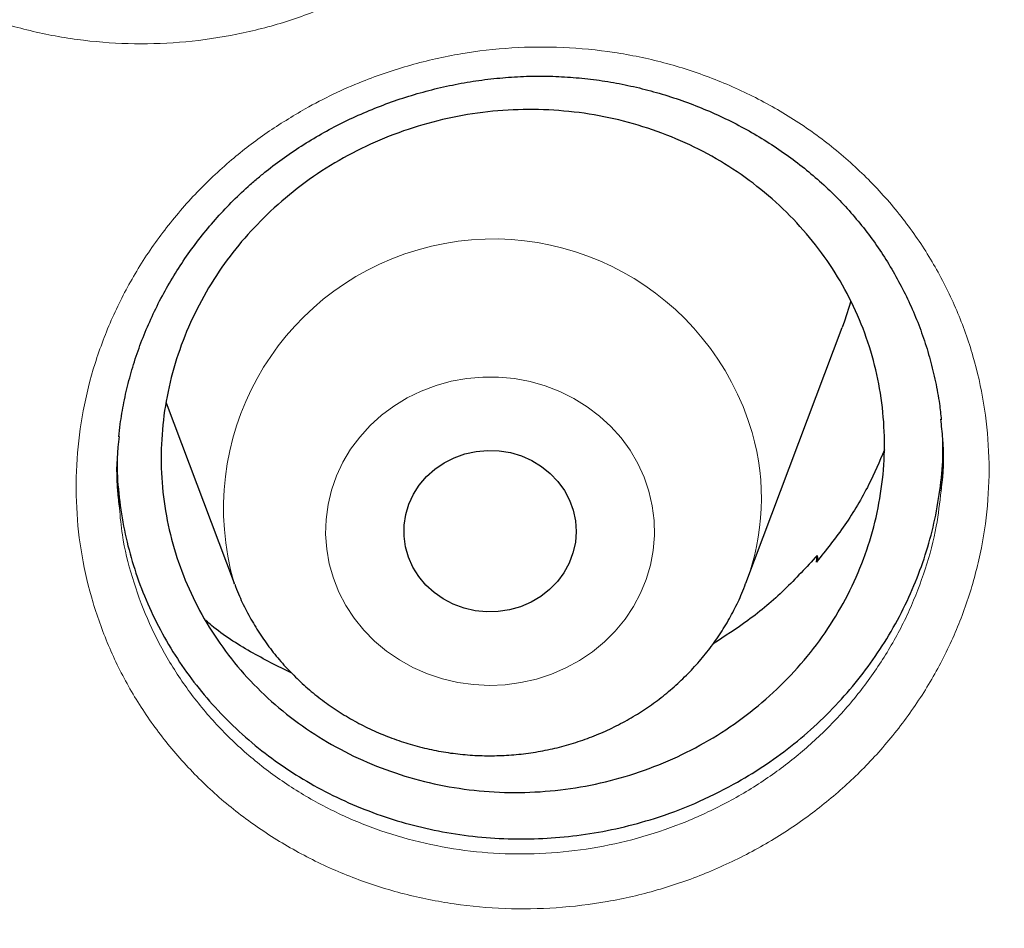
# Model space of a CAD drawing. Header units: millimetres. Extents: x 8 to 976, y 12 to 967.
# Tile 143 of 256: x 376.7 to 381.27, y 814.44 to 818.66. Entities that reach past the tile are written whole.
import ezdxf

# ---------------------------------------------------------------- set-up
doc = ezdxf.new("R2010")
doc.units = ezdxf.units.MM

msp = doc.modelspace()

# ---------------------------------------------------------------- linework, layer by layer
at = {"color": 7, "linetype": 'Continuous', "lineweight": 30}
for p, q in [((380.0682, 816.041), (380.5153, 817.2292)), ((377.377, 816.8786), (377.6921, 816.041)), ((380.3953, 816.138), (380.3987, 816.1695)), ((380.3987, 816.1695), (380.4028, 816.1473)), ((377.694, 816.036), (377.6921, 816.041))]:
    msp.add_line(p, q, dxfattribs=at)
at = {"color": 7, "linetype": 'Continuous', "lineweight": 30, "flags": 128}
for points in [[(380.5555, 817.3513), (380.5258, 817.2581), (380.5153, 817.2292)], [(379.2665, 816.3796), (379.2769, 816.3304), (379.2801, 816.2804), (379.2763, 816.2304), (379.2653, 816.1813), (379.2475, 816.1341), (379.2232, 816.0895), (379.1927, 816.0483), (379.1566, 816.0113), (379.1156, 815.9791), (379.0704, 815.9524), (379.0218, 815.9316), (378.9707, 815.917), (378.918, 815.9089), (378.8645, 815.9075), (378.8114, 815.9128), (378.7595, 815.9247), (378.7097, 815.943), (378.663, 815.9673), (378.6202, 815.9973), (378.582, 816.0323), (378.5491, 816.0718), (378.5221, 816.1151), (378.5015, 816.1614), (378.4877, 816.2098), (378.4809, 816.2595), (378.4812, 816.3097), (378.4886, 816.3593), (378.503, 816.4076), (378.5241, 816.4536), (378.5516, 816.4966), (378.585, 816.5358), (378.6236, 816.5704), (378.6668, 816.5999), (378.7138, 816.6238), (378.7638, 816.6416), (378.8158, 816.6529), (378.869, 816.6576), (378.9224, 816.6557), (378.975, 816.6471), (379.026, 816.6319), (379.0743, 816.6106), (379.1192, 816.5834), (379.1598, 816.5508), (379.1954, 816.5134), (379.2254, 816.4719), (379.2493, 816.4271), (379.2665, 816.3796)]]:
    msp.add_lwpolyline(points, dxfattribs=at)
at = {"color": 252, "linetype": 'Continuous', "lineweight": 0, "flags": 128}
msp.add_lwpolyline([(379.6178, 816.4679), (379.6334, 816.4003), (379.642, 816.3315), (379.6435, 816.2623), (379.6378, 816.1933), (379.6251, 816.1251), (379.6055, 816.0584), (379.579, 815.9937), (379.546, 815.9318), (379.5069, 815.8731), (379.4618, 815.8183), (379.4113, 815.7678), (379.3559, 815.7221), (379.2961, 815.6816), (379.2323, 815.6468), (379.1653, 815.6179), (379.0956, 815.5951), (379.0238, 815.5788), (378.9508, 815.5691), (378.8771, 815.5661), (378.8034, 815.5697), (378.7304, 815.58), (378.6588, 815.5968), (378.5893, 815.62), (378.5225, 815.6495), (378.4591, 815.6848), (378.3996, 815.7257), (378.3445, 815.7718), (378.2945, 815.8227), (378.2499, 815.8779), (378.2112, 815.9368), (378.1788, 815.999), (378.1529, 816.0638), (378.1338, 816.1307), (378.1217, 816.199), (378.1166, 816.2681), (378.1187, 816.3373), (378.1279, 816.406), (378.1441, 816.4735), (378.1672, 816.5393), (378.197, 816.6026), (378.2331, 816.663), (378.2752, 816.7198), (378.323, 816.7725), (378.3761, 816.8207), (378.4338, 816.8638), (378.4957, 816.9015), (378.5611, 816.9334), (378.6296, 816.9593), (378.7004, 816.9788), (378.7728, 816.9918), (378.8463, 816.9983), (378.9201, 816.998), (378.9935, 816.991), (379.0659, 816.9774), (379.1365, 816.9574), (379.2047, 816.931), (379.2699, 816.8986), (379.3315, 816.8604), (379.3888, 816.8168), (379.4414, 816.7683), (379.4888, 816.7152), (379.5304, 816.6581), (379.566, 816.5974), (379.5952, 816.5339), (379.6178, 816.4679)], dxfattribs=at)
at = {"color": 252, "linetype": 'Continuous', "lineweight": 0}
for centre, radius, start, end in [((378.8956, 816.3872), 1.2524, 16.3796, 196.0482), ((379.0268, 816.4343), 1.1133, 339.2034, 15.9565)]:
    msp.add_arc(centre, radius, start, end, dxfattribs=at)
for points, knots in [([(361.8798, 845.8256), (362.392, 845.8195), (363.4164, 845.8073), (364.9499, 845.7086), (366.4776, 845.5513), (367.9963, 845.33), (369.4942, 845.0482), (370.9687, 844.7074), (372.4174, 844.3097), (373.8464, 843.8536), (375.2617, 843.3369), (376.6599, 842.7594), (378.038, 842.121), (379.3848, 841.4263), (380.6977, 840.6768), (381.9667, 839.8786), (383.19, 839.0344), (384.3661, 838.1468), (385.5003, 837.2123), (386.5971, 836.2269), (387.6534, 835.1913), (388.6661, 834.1067), (389.627, 832.9814), (390.5343, 831.8176), (391.3811, 830.6245), (392.1669, 829.4054), (392.8915, 828.163), (393.5582, 826.8925), (394.1695, 825.5883), (394.723, 824.2523), (395.2162, 822.8867), (395.6451, 821.502), (396.0083, 820.101), (396.3049, 818.6948), (396.5304, 817.2861), (396.6697, 816.1647), (396.7113, 815.5094), (396.723, 815.3253)], [0, 0, 0, 0, 0.029296, 0.058593, 0.087889, 0.117185, 0.146482, 0.175255, 0.204028, 0.232802, 0.261575, 0.290871, 0.320168, 0.349464, 0.37876, 0.408057, 0.43683, 0.465603, 0.494377, 0.52315, 0.552446, 0.581743, 0.611039, 0.640335, 0.669632, 0.698405, 0.727178, 0.755952, 0.784725, 0.814021, 0.843318, 0.872614, 0.901911, 0.931207, 0.95998, 0.988754, 1, 1, 1, 1]), ([(361.8798, 844.4039), (361.3833, 844.398), (360.3901, 844.3861), (358.9033, 844.2905), (357.4222, 844.138), (355.9497, 843.9234), (354.4974, 843.6502), (353.0678, 843.3198), (351.6632, 842.9342), (350.2777, 842.492), (348.9056, 841.9911), (347.5499, 841.4312), (346.2139, 840.8122), (344.9081, 840.1387), (343.6351, 839.412), (342.4049, 838.6381), (341.2188, 837.8196), (340.0785, 836.959), (338.9788, 836.053), (337.9155, 835.0976), (336.8914, 834.0936), (335.9095, 833.042), (334.9778, 831.951), (334.0982, 830.8226), (333.2772, 829.6659), (332.5153, 828.4839), (331.8128, 827.2794), (331.1664, 826.0476), (330.5737, 824.7831), (330.0371, 823.4878), (329.5589, 822.1637), (329.1431, 820.8213), (328.7907, 819.4629), (328.504, 818.0995), (328.2823, 816.7339), (328.1246, 815.3689), (328.0298, 813.9988), (327.998, 812.6177), (328.0306, 811.2284), (328.1288, 809.8334), (328.2923, 808.4439), (328.5208, 807.0624), (328.812, 805.6998), (329.1642, 804.3586), (329.5752, 803.0408), (330.0466, 801.741), (330.5805, 800.4537), (331.1773, 799.1818), (331.837, 797.9283), (332.5549, 796.7032), (333.3295, 795.5089), (334.1543, 794.3546), (335.0267, 793.2419), (335.944, 792.172), (336.9096, 791.1403), (337.928, 790.1427), (338.9982, 789.1819), (340.119, 788.2607), (341.2819, 787.3866), (342.4847, 786.5613), (343.7175, 785.7911), (344.9774, 785.0763), (346.2613, 784.4172), (347.5742, 783.8107), (348.922, 783.2547), (350.3026, 782.7512), (351.7139, 782.3025), (353.1448, 781.9125), (354.5926, 781.5819), (356.0458, 781.3129), (357.5014, 781.1049), (358.9563, 780.9569), (360.4167, 780.868), (361.8887, 780.8381), (363.3696, 780.8687), (364.8564, 780.9609), (366.3375, 781.1143), (367.81, 781.3286), (369.2623, 781.6019), (370.6919, 781.9323), (372.0965, 782.3179), (373.482, 782.7601), (374.8541, 783.261), (376.2097, 783.8209), (377.5458, 784.4399), (378.8516, 785.1134), (380.1245, 785.8401), (381.3548, 786.614), (382.5409, 787.4325), (383.6812, 788.2931), (384.7809, 789.1991), (385.8442, 790.1545), (386.8683, 791.1585), (387.8502, 792.2101), (388.7819, 793.3011), (389.6615, 794.4295), (390.4825, 795.5862), (391.2444, 796.7682), (391.9469, 797.9727), (392.5933, 799.2045), (393.186, 800.469), (393.7226, 801.7643), (394.2008, 803.0883), (394.6166, 804.4308), (394.969, 805.7892), (395.2557, 807.1526), (395.4774, 808.5182), (395.6351, 809.8832), (395.7299, 811.2533), (395.7617, 812.6344), (395.7291, 814.0237), (395.6309, 815.4187), (395.4674, 816.8082), (395.2389, 818.1897), (394.9476, 819.5522), (394.5955, 820.8935), (394.1845, 822.2113), (393.7131, 823.5111), (393.1792, 824.7984), (392.5824, 826.0703), (391.9227, 827.3238), (391.2048, 828.5489), (390.4302, 829.7432), (389.6054, 830.8975), (388.7329, 832.0102), (387.8157, 833.08), (386.85, 834.1118), (385.8317, 835.1094), (384.7615, 836.0702), (383.6407, 836.9914), (382.4778, 837.8655), (381.275, 838.6907), (380.0421, 839.461), (378.7822, 840.1758), (377.4984, 840.8349), (376.1855, 841.4414), (374.8377, 841.9974), (373.4571, 842.5009), (372.0458, 842.9496), (370.6149, 843.3396), (369.1671, 843.6702), (367.7139, 843.9391), (366.2583, 844.1474), (364.8034, 844.2945), (363.343, 844.3868), (362.3676, 844.3982), (361.8798, 844.4039)], [0, 0, 0, 0, 0.007, 0.014, 0.021, 0.028, 0.035, 0.041875, 0.04875, 0.055625, 0.0625, 0.0695, 0.0765, 0.0835, 0.0905, 0.0975, 0.104375, 0.11125, 0.118125, 0.125, 0.132, 0.139, 0.146, 0.153, 0.16, 0.166875, 0.17375, 0.180625, 0.1875, 0.1945, 0.2015, 0.2085, 0.2155, 0.2225, 0.229375, 0.23625, 0.243125, 0.25, 0.257, 0.264, 0.271, 0.278, 0.285, 0.291875, 0.29875, 0.305625, 0.3125, 0.3195, 0.3265, 0.3335, 0.3405, 0.3475, 0.354375, 0.36125, 0.368125, 0.375, 0.382, 0.389, 0.396, 0.403, 0.41, 0.416875, 0.42375, 0.430625, 0.4375, 0.4445, 0.4515, 0.4585, 0.4655, 0.4725, 0.479375, 0.48625, 0.493125, 0.5, 0.507, 0.514, 0.521, 0.528, 0.535, 0.541875, 0.54875, 0.555625, 0.5625, 0.5695, 0.5765, 0.5835, 0.5905, 0.5975, 0.604375, 0.61125, 0.618125, 0.625, 0.632, 0.639, 0.646, 0.653, 0.66, 0.666875, 0.67375, 0.680625, 0.6875, 0.6945, 0.7015, 0.7085, 0.7155, 0.7225, 0.729375, 0.73625, 0.743125, 0.75, 0.757, 0.764, 0.771, 0.778, 0.785, 0.791875, 0.79875, 0.805625, 0.8125, 0.8195, 0.8265, 0.8335, 0.8405, 0.8475, 0.854375, 0.86125, 0.868125, 0.875, 0.882, 0.889, 0.896, 0.903, 0.91, 0.916875, 0.92375, 0.930625, 0.9375, 0.9445, 0.9515, 0.9585, 0.9655, 0.9725, 0.979375, 0.98625, 0.993125, 1, 1, 1, 1]), ([(376.1921, 822.2553), (376.2345, 822.2795), (376.3192, 822.3279), (376.4797, 822.4026), (376.6751, 822.4746), (376.9067, 822.5328), (377.1433, 822.5663), (377.3819, 822.5739), (377.6195, 822.5565), (377.8533, 822.514), (378.08, 822.4462), (378.2972, 822.3547), (378.5017, 822.2407), (378.6906, 822.1049), (378.862, 821.95), (379.0138, 821.7777), (379.1434, 821.5896), (379.2499, 821.3888), (379.3321, 821.1777), (379.388, 820.9586), (379.4179, 820.7346), (379.4215, 820.5083), (379.3976, 820.2825), (379.3475, 820.0601), (379.2717, 819.8441), (379.1706, 819.6375), (379.0466, 819.4424), (378.9032, 819.2644), (378.7432, 819.1055), (378.5669, 818.9628), (378.3716, 818.8368), (378.1593, 818.73), (377.9362, 818.646), (377.7049, 818.5867), (377.4686, 818.552), (377.23, 818.5423), (376.9923, 818.5586), (376.7582, 818.6), (376.531, 818.6658), (376.3137, 818.7561), (376.1088, 818.8688), (375.9186, 819.0026), (375.7463, 819.1566), (375.5934, 819.3281), (375.4619, 819.5149), (375.3543, 819.7151), (375.2709, 819.9255), (375.2125, 820.1441), (375.1812, 820.3683), (375.1765, 820.5952), (375.1982, 820.8215), (375.247, 821.0442), (375.3216, 821.2607), (375.4207, 821.4683), (375.544, 821.664), (375.689, 821.8459), (375.848, 822.0052), (376.0158, 822.143), (376.1333, 822.2178), (376.1921, 822.2553)], [0, 0, 0, 0, 0.011058, 0.022117, 0.039991, 0.057922, 0.075795, 0.093669, 0.111599, 0.129471, 0.147381, 0.165348, 0.183258, 0.201138, 0.219075, 0.236955, 0.254819, 0.27274, 0.290603, 0.308454, 0.326362, 0.344214, 0.362095, 0.380032, 0.397912, 0.415758, 0.43366, 0.451505, 0.468406, 0.485307, 0.503178, 0.521107, 0.538979, 0.556845, 0.574768, 0.592634, 0.610521, 0.628466, 0.646353, 0.664227, 0.682158, 0.700033, 0.717913, 0.735851, 0.75373, 0.771569, 0.789464, 0.807304, 0.825212, 0.84318, 0.86109, 0.878966, 0.8969, 0.914778, 0.932624, 0.950528, 0.968375, 0.984188, 1, 1, 1, 1]), ([(378.0225, 818.245), (378.0654, 818.2681), (378.1513, 818.3141), (378.3137, 818.3846), (378.5108, 818.4514), (378.7439, 818.5038), (378.9812, 818.5315), (379.2197, 818.5334), (379.4565, 818.5104), (379.6888, 818.4626), (379.9134, 818.3896), (380.1276, 818.2934), (380.3287, 818.175), (380.5134, 818.0354), (380.6801, 817.877), (380.8267, 817.7018), (380.9506, 817.5115), (381.0511, 817.309), (381.1269, 817.0968), (381.1763, 816.8774), (381.1996, 816.6538), (381.1964, 816.4285), (381.1658, 816.2044), (381.1091, 815.9843), (381.027, 815.7712), (380.9199, 815.568), (380.7903, 815.3769), (380.6418, 815.2034), (380.4774, 815.0492), (380.2972, 814.9115), (380.0984, 814.7908), (379.8832, 814.6896), (379.6579, 814.6114), (379.4251, 814.5579), (379.1881, 814.529), (378.9496, 814.525), (378.7125, 814.5469), (378.48, 814.5936), (378.2548, 814.6645), (378.0404, 814.7596), (377.8389, 814.8767), (377.6529, 815.0145), (377.4853, 815.1719), (377.3375, 815.3464), (377.2117, 815.5355), (377.1101, 815.7373), (377.033, 815.9488), (376.9812, 816.1677), (376.9565, 816.3917), (376.9586, 816.6176), (376.987, 816.8422), (377.0424, 817.0627), (377.1233, 817.2763), (377.2284, 817.4805), (377.3574, 817.6722), (377.5076, 817.8497), (377.6711, 818.0043), (377.8429, 818.1375), (377.9626, 818.2092), (378.0225, 818.245)], [0, 0, 0, 0, 0.0110353, 0.0220711, 0.0399426, 0.0578702, 0.07574, 0.0936165, 0.111549, 0.1294238, 0.1473415, 0.1653159, 0.1832332, 0.2011224, 0.219069, 0.2369582, 0.2548271, 0.2727549, 0.2906243, 0.3084766, 0.3263861, 0.344239, 0.362115, 0.3800474, 0.3979239, 0.415762, 0.4336553, 0.4514913, 0.4683767, 0.4852627, 0.5031319, 0.5210588, 0.538929, 0.5567934, 0.5747147, 0.5925793, 0.6104711, 0.62842, 0.6463117, 0.6641947, 0.682134, 0.7000166, 0.717905, 0.7358511, 0.75374, 0.7715829, 0.7894837, 0.8073277, 0.8252357, 0.8432011, 0.8611107, 0.8789818, 0.8969103, 0.914782, 0.9326199, 0.9505143, 0.9683524, 0.9841766, 1, 1, 1, 1]), ([(377.1593, 816.3896), (377.1631, 816.3479), (377.1729, 816.2388), (377.2165, 816.0662), (377.2855, 815.8747), (377.3777, 815.6921), (377.4915, 815.521), (377.6252, 815.3634), (377.7769, 815.2211), (377.9453, 815.0967), (378.1276, 814.991), (378.3217, 814.9053), (378.5254, 814.8415), (378.7359, 814.7996), (378.9504, 814.7802), (379.1663, 814.7843), (379.3807, 814.8109), (379.5913, 814.8598), (379.7951, 814.931), (379.9899, 815.023), (380.1698, 815.1327), (380.3329, 815.2577), (380.4817, 815.3977), (380.6161, 815.5552), (380.7334, 815.7285), (380.8304, 815.9126), (380.9041, 816.1058), (380.9542, 816.2923), (380.968, 816.4149), (380.9742, 816.4697)], [0, 0, 0, 0, 0.023452, 0.061369, 0.099407, 0.137322, 0.17532, 0.213439, 0.251436, 0.289428, 0.327541, 0.365533, 0.403542, 0.441672, 0.47968, 0.517632, 0.555703, 0.593655, 0.631612, 0.66969, 0.707647, 0.743545, 0.779444, 0.81733, 0.855341, 0.893235, 0.931203, 0.969294, 1, 1, 1, 1])]:
    msp.add_open_spline(points, degree=3, knots=knots, dxfattribs=at)
at = {"color": 7, "linetype": 'Continuous', "lineweight": 30}
for points, knots in [([(329.2775, 815.5657), (329.2835, 815.626), (329.3034, 815.8289), (329.344, 816.1737), (329.3993, 816.6001), (329.4613, 817.0257), (329.5296, 817.4504), (329.6042, 817.8742), (329.6851, 818.297), (329.7723, 818.7187), (329.8658, 819.1392), (329.9656, 819.5585), (330.0716, 819.9764), (330.1838, 820.3928), (330.3022, 820.8078), (330.4268, 821.2211), (330.5575, 821.6328), (330.6944, 822.0427), (330.8373, 822.4508), (330.9864, 822.857), (331.1415, 823.2612), (331.3026, 823.6633), (331.4696, 824.0632), (331.6427, 824.4609), (331.8216, 824.8563), (332.0064, 825.2494), (332.1971, 825.6399), (332.3935, 826.0279), (332.5957, 826.4133), (332.8037, 826.796), (333.0173, 827.176), (333.2366, 827.5531), (333.4615, 827.9273), (333.6919, 828.2985), (333.9279, 828.6666), (334.1693, 829.0317), (334.4161, 829.3935), (334.6683, 829.752), (334.9259, 830.1072), (335.1887, 830.459), (335.4567, 830.8073), (335.7299, 831.1521), (336.0082, 831.4932), (336.2915, 831.8306), (336.5799, 832.1643), (336.8732, 832.4942), (337.1714, 832.8202), (337.4744, 833.1423), (337.7822, 833.4604), (338.0947, 833.7744), (338.4119, 834.0842), (338.7336, 834.3899), (339.0599, 834.6913), (339.3907, 834.9884), (339.7258, 835.2812), (340.0653, 835.5695), (340.409, 835.8533), (340.7569, 836.1326), (341.109, 836.4073), (341.4651, 836.6774), (341.8252, 836.9428), (342.1893, 837.2034), (342.5571, 837.4592), (342.9288, 837.7102), (343.3042, 837.9563), (343.6831, 838.1974), (344.0657, 838.4335), (344.4517, 838.6646), (344.8412, 838.8907), (345.234, 839.1116), (345.63, 839.3272), (346.0292, 839.5378), (346.4315, 839.743), (346.8368, 839.9429), (347.2451, 840.1375), (347.6562, 840.3268), (348.0702, 840.5106), (348.4868, 840.689), (348.906, 840.8618), (349.3278, 841.0292), (349.752, 841.1911), (350.1786, 841.3473), (350.6075, 841.498), (351.0385, 841.643), (351.4718, 841.7823), (351.907, 841.916), (352.3442, 842.0439), (352.7832, 842.1661), (353.2241, 842.2825), (353.6666, 842.3931), (354.1107, 842.4979), (354.5564, 842.5969), (355.0034, 842.6899), (355.4519, 842.7772), (355.9015, 842.8585), (356.3524, 842.934), (356.8043, 843.0035), (357.2572, 843.0671), (357.7111, 843.1248), (358.1657, 843.1765), (358.6211, 843.2222), (359.0771, 843.2619), (359.5336, 843.2957), (359.9906, 843.3235), (360.448, 843.3452), (360.9057, 843.361), (361.3635, 843.3708), (361.8215, 843.3745), (362.2795, 843.3723), (362.7373, 843.3641), (363.1951, 843.3498), (363.6525, 843.3296), (364.1096, 843.3033), (364.5663, 843.2711), (365.0225, 843.2329), (365.478, 843.1887), (365.9328, 843.1385), (366.3869, 843.0824), (366.84, 843.0203), (367.2922, 842.9523), (367.7433, 842.8783), (368.1933, 842.7985), (368.6421, 842.7128), (369.0895, 842.6211), (369.5355, 842.5237), (369.98, 842.4204), (370.423, 842.3112), (370.8642, 842.1963), (371.3038, 842.0756), (371.7414, 841.9491), (372.1772, 841.8169), (372.6109, 841.679), (373.0425, 841.5355), (373.472, 841.3863), (373.8991, 841.2315), (374.324, 841.071), (374.7464, 840.9051), (375.1662, 840.7336), (375.5835, 840.5566), (375.9981, 840.3742), (376.41, 840.1863), (376.819, 839.9931), (377.225, 839.7945), (377.6281, 839.5906), (378.0281, 839.3815), (378.425, 839.1671), (378.8186, 838.9475), (379.2089, 838.7228), (379.5958, 838.493), (379.9792, 838.2582), (380.3591, 838.0183), (380.7354, 837.7735), (381.108, 837.5238), (381.4769, 837.2692), (381.8419, 837.0098), (382.203, 836.7456), (382.5601, 836.4768), (382.9132, 836.2033), (383.2622, 835.9251), (383.607, 835.6424), (383.9476, 835.3553), (384.2838, 835.0636), (384.6157, 834.7677), (384.9431, 834.4673), (385.266, 834.1628), (385.5843, 833.854), (385.898, 833.541), (386.207, 833.224), (386.5113, 832.903), (386.8107, 832.578), (387.1052, 832.2491), (387.3949, 831.9164), (387.6795, 831.5799), (387.9591, 831.2397), (388.2336, 830.8959), (388.5029, 830.5485), (388.7671, 830.1976), (389.0259, 829.8433), (389.2795, 829.4856), (389.5277, 829.1246), (389.7705, 828.7604), (390.0079, 828.3931), (390.2397, 828.0226), (390.466, 827.6492), (390.6867, 827.2729), (390.9018, 826.8937), (391.1112, 826.5117), (391.3149, 826.1269), (391.5128, 825.7396), (391.705, 825.3497), (391.8913, 824.9573), (392.0717, 824.5625), (392.2463, 824.1654), (392.4149, 823.766), (392.5775, 823.3645), (392.7341, 822.9608), (392.8847, 822.5552), (393.0292, 822.1476), (393.1677, 821.7381), (393.3, 821.3269), (393.4261, 820.914), (393.5461, 820.4994), (393.6599, 820.0834), (393.7675, 819.6658), (393.8689, 819.247), (393.964, 818.8268), (394.0528, 818.4054), (394.1353, 817.9829), (394.2116, 817.5593), (394.2815, 817.1348), (394.345, 816.7094), (394.4023, 816.2832), (394.4527, 815.8563), (394.4859, 815.5495), (394.5004, 815.3849), (394.5023, 815.363)], [0, 0, 0, 0, 0.0019988, 0.0067268, 0.0114548, 0.0161828, 0.0209108, 0.0256386, 0.0303666, 0.0350945, 0.0398224, 0.0445503, 0.0492781, 0.0540061, 0.0587338, 0.0634616, 0.0681894, 0.0729171, 0.0776449, 0.0823724, 0.0871001, 0.0918278, 0.0965553, 0.1012827, 0.1060103, 0.1107377, 0.1154652, 0.1201926, 0.1249199, 0.1296472, 0.1343744, 0.1391018, 0.143829, 0.1485561, 0.1532832, 0.1580102, 0.1627373, 0.1674643, 0.1721913, 0.1769182, 0.181645, 0.1863719, 0.1910986, 0.1958254, 0.2005521, 0.2052788, 0.2100054, 0.214732, 0.2194586, 0.2241851, 0.2289115, 0.233638, 0.2383644, 0.2430907, 0.2478171, 0.2525434, 0.2572696, 0.2619959, 0.266722, 0.2714482, 0.2761743, 0.2809004, 0.2856265, 0.2903525, 0.2950785, 0.2998045, 0.3045304, 0.3092563, 0.3139822, 0.3187081, 0.3234339, 0.3281597, 0.3328855, 0.3376113, 0.342337, 0.3470627, 0.3517884, 0.356514, 0.3612397, 0.3659653, 0.3706909, 0.3754165, 0.3801421, 0.3848676, 0.3895932, 0.3943187, 0.3990442, 0.4037697, 0.4084952, 0.4132206, 0.4179461, 0.4226715, 0.4273969, 0.4321224, 0.4368478, 0.4415732, 0.4462985, 0.4510239, 0.4557493, 0.4604747, 0.4652001, 0.4699254, 0.4746507, 0.4793761, 0.4841014, 0.4888268, 0.4935521, 0.4982775, 0.5030028, 0.5077281, 0.5124535, 0.5171788, 0.5219041, 0.5266295, 0.5313548, 0.5360802, 0.5408055, 0.5455309, 0.5502562, 0.5549816, 0.5597069, 0.5644323, 0.5691577, 0.5738831, 0.5786085, 0.5833339, 0.5880593, 0.5927847, 0.5975102, 0.6022356, 0.6069611, 0.6116866, 0.616412, 0.6211376, 0.625863, 0.6305886, 0.6353142, 0.6400397, 0.6447653, 0.6494909, 0.6542165, 0.6589421, 0.6636678, 0.6683936, 0.6731192, 0.677845, 0.6825707, 0.6872965, 0.6920223, 0.6967482, 0.701474, 0.7061999, 0.7109258, 0.7156518, 0.7203777, 0.7251038, 0.7298298, 0.7345558, 0.739282, 0.744008, 0.7487343, 0.7534605, 0.7581867, 0.7629129, 0.7676393, 0.7723656, 0.777092, 0.7818184, 0.7865448, 0.7912714, 0.7959979, 0.8007245, 0.8054511, 0.8101777, 0.8149044, 0.8196311, 0.8243578, 0.8290848, 0.8338116, 0.8385385, 0.8432654, 0.8479924, 0.8527194, 0.8574464, 0.8621735, 0.8669007, 0.8716279, 0.8763551, 0.8810823, 0.8858097, 0.890537, 0.8952644, 0.8999918, 0.9047193, 0.9094467, 0.9141742, 0.9189018, 0.9236294, 0.9283569, 0.9330846, 0.9378123, 0.94254, 0.9472679, 0.9519956, 0.9567234, 0.9614512, 0.9661791, 0.970907, 0.9756349, 0.9803629, 0.9850907, 0.9898187, 0.9945467, 0.9992747, 1, 1, 1, 1]), ([(377.7991, 817.9201), (377.8129, 817.9315), (377.8539, 817.9657), (377.9254, 818.0195), (378.015, 818.0797), (378.1085, 818.1353), (378.2058, 818.1862), (378.3063, 818.232), (378.4097, 818.2727), (378.5155, 818.3079), (378.6232, 818.3375), (378.7323, 818.3612), (378.8422, 818.3791), (378.9525, 818.3909), (379.0625, 818.3967), (379.1719, 818.3964), (379.2802, 818.3901), (379.3875, 818.3778), (379.4943, 818.3596), (379.6005, 818.3355), (379.7059, 818.3055), (379.8098, 818.2696), (379.9117, 818.2281), (380.011, 818.1811), (380.1071, 818.1289), (380.1994, 818.0717), (380.2874, 818.01), (380.3708, 817.944), (380.449, 817.8741), (380.522, 817.8005), (380.5901, 817.723), (380.6535, 817.6414), (380.7122, 817.5556), (380.7658, 817.4662), (380.8142, 817.3733), (380.857, 817.2775), (380.8939, 817.1791), (380.9248, 817.0787), (380.9493, 816.9767), (380.9664, 816.8838), (380.9725, 816.8246), (380.975, 816.8001)], [0, 0, 0, 0, 0.012892, 0.038541, 0.064299, 0.090222, 0.116295, 0.142493, 0.168791, 0.195149, 0.221531, 0.247882, 0.27416, 0.300329, 0.326357, 0.352219, 0.377882, 0.403405, 0.429144, 0.455149, 0.481378, 0.507785, 0.534311, 0.560898, 0.58747, 0.613955, 0.640296, 0.666446, 0.692366, 0.718036, 0.743629, 0.769467, 0.795532, 0.821793, 0.848216, 0.874761, 0.901386, 0.928042, 0.954671, 0.981232, 1, 1, 1, 1]), ([(377.8609, 817.7688), (377.9075, 817.8097), (378.0007, 817.8917), (378.1573, 817.9952), (378.3238, 818.0831), (378.4998, 818.1522), (378.6823, 818.2026), (378.8692, 818.2338), (379.0583, 818.2444), (379.247, 818.2353), (379.433, 818.2063), (379.6139, 818.1573), (379.7875, 818.0896), (379.9516, 818.0039), (380.1039, 817.9007), (380.2427, 817.782), (380.3664, 817.6492), (380.4729, 817.5036), (380.5613, 817.3474), (380.6307, 817.1826), (380.6794, 817.0109), (380.7076, 816.8349), (380.7148, 816.6566), (380.7003, 816.4782), (380.665, 816.3022), (380.6094, 816.1304), (380.5333, 815.9655), (380.4386, 815.8091), (380.3262, 815.6633), (380.1972, 815.5303), (380.0536, 815.4113), (379.8973, 815.3078), (379.7297, 815.2218), (379.5534, 815.1536), (379.3706, 815.1041), (379.1834, 815.0748), (378.9943, 815.0651), (378.8057, 815.0753), (378.62, 815.106), (378.4395, 815.156), (378.2663, 815.2247), (378.1031, 815.312), (377.9515, 815.416), (377.8134, 815.5355), (377.6911, 815.6694), (377.5856, 815.8156), (377.4981, 815.9724), (377.4305, 816.1379), (377.3828, 816.3098), (377.3558, 816.486), (377.3504, 816.6644), (377.366, 816.8427), (377.4024, 817.0186), (377.4598, 817.1898), (377.5368, 817.3544), (377.6307, 817.5068), (377.7382, 817.6464), (377.82, 817.728), (377.8609, 817.7688)], [0, 0, 0, 0, 0.017888, 0.035833, 0.053721, 0.071609, 0.089553, 0.107441, 0.12533, 0.143277, 0.161166, 0.179054, 0.196999, 0.214886, 0.232768, 0.250706, 0.268588, 0.286462, 0.304393, 0.322269, 0.340138, 0.358065, 0.375934, 0.393802, 0.411727, 0.429596, 0.447469, 0.465398, 0.483269, 0.501148, 0.519083, 0.536962, 0.554848, 0.57279, 0.590675, 0.608565, 0.626511, 0.6444, 0.662289, 0.680235, 0.698123, 0.716007, 0.733947, 0.751831, 0.769708, 0.787642, 0.805519, 0.823389, 0.841317, 0.859187, 0.877056, 0.894981, 0.912849, 0.930719, 0.948647, 0.966518, 0.983259, 1, 1, 1, 1]), ([(377.1574, 816.7203), (377.1592, 816.74), (377.1643, 816.7936), (377.1796, 816.8809), (377.2027, 816.9821), (377.2323, 817.0826), (377.2681, 817.1821), (377.31, 817.2801), (377.3578, 817.376), (377.4114, 817.4694), (377.4705, 817.5599), (377.5347, 817.6469), (377.6039, 817.73), (377.6777, 817.8089), (377.7433, 817.8719), (377.7848, 817.9078), (377.7991, 817.9201)], [0, 0, 0, 0, 0.043428, 0.118632, 0.1944, 0.270643, 0.347279, 0.424205, 0.501298, 0.57843, 0.655458, 0.732254, 0.808732, 0.884796, 0.960418, 1, 1, 1, 1]), ([(380.9742, 816.4697), (380.976, 816.4826), (380.9875, 816.5628), (380.9879, 816.6748), (380.9766, 816.7721), (380.9731, 816.8022)], [0, 0, 0, 0, 0.116791, 0.726566, 1, 1, 1, 1]), ([(377.159, 816.7224), (377.1567, 816.7056), (377.1452, 816.6209), (377.1447, 816.5088), (377.1561, 816.4154), (377.1593, 816.3896)], [0, 0, 0, 0, 0.152299, 0.765558, 1, 1, 1, 1]), ([(380.0113, 815.1065), (380.0571, 815.1333), (380.1487, 815.1869), (380.2779, 815.2814), (380.4002, 815.3858), (380.5128, 815.4997), (380.6138, 815.6208), (380.7039, 815.7493), (380.783, 815.8855), (380.8499, 816.0273), (380.9033, 816.1721), (380.9439, 816.3202), (380.9707, 816.4723), (380.984, 816.6004), (380.9829, 816.6769), (380.9826, 816.7017)], [0, 0, 0, 0, 0.07907, 0.158141, 0.239508, 0.320875, 0.399847, 0.478816, 0.560103, 0.641386, 0.720149, 0.798915, 0.879982, 0.961051, 1, 1, 1, 1]), ([(380.7111, 816.6596), (380.6879, 816.6052), (380.6366, 816.4849), (380.5311, 816.3092), (380.4406, 816.1951), (380.3953, 816.138)], [0, 0, 0, 0, 0.291961, 0.645991, 1, 1, 1, 1]), ([(377.1495, 816.6262), (377.1492, 816.6153), (377.1472, 816.5529), (377.1571, 816.4392), (377.1799, 816.2879), (377.2172, 816.1407), (377.2669, 815.9971), (377.3298, 815.8568), (377.4053, 815.7222), (377.4922, 815.5956), (377.5899, 815.4762), (377.6993, 815.3643), (377.8185, 815.2619), (377.9453, 815.1705), (378.0799, 815.0895), (378.2228, 815.0189), (378.3718, 814.9602), (378.5243, 814.9142), (378.6807, 814.8804), (378.8414, 814.859), (379.0036, 814.8506), (379.1648, 814.8553), (379.3252, 814.8725), (379.4853, 814.9026), (379.6554, 814.9493), (379.833, 815.0144), (379.9517, 815.0757), (380.0113, 815.1065)], [0, 0, 0, 0, 0.008634, 0.049563, 0.090491, 0.130314, 0.170137, 0.211106, 0.252071, 0.291982, 0.331894, 0.372968, 0.414039, 0.453888, 0.493737, 0.534738, 0.575741, 0.615626, 0.655513, 0.696557, 0.737601, 0.777479, 0.817358, 0.858392, 0.899427, 0.949439, 1, 1, 1, 1]), ([(380.3987, 816.1695), (380.3492, 816.1155), (380.2502, 816.0074), (380.0875, 815.8696), (379.9703, 815.7939), (379.9156, 815.7586)], [0, 0, 0, 0, 0.347017, 0.695134, 1, 1, 1, 1]), ([(377.6948, 816.036), (377.7005, 816.0209), (377.7163, 815.9786), (377.7488, 815.9116), (377.7915, 815.8355), (377.8401, 815.7627), (377.8938, 815.6932), (377.9526, 815.6277), (378.0161, 815.5663), (378.0841, 815.5093), (378.1561, 815.4572), (378.2318, 815.4101), (378.3109, 815.3683), (378.3929, 815.332), (378.4775, 815.3014), (378.5641, 815.2766), (378.6525, 815.2579), (378.7421, 815.2453), (378.8324, 815.2389), (378.923, 815.2388), (379.0135, 815.2448), (379.1033, 815.2571), (379.192, 815.2756), (379.2791, 815.3001), (379.3642, 815.3307), (379.4468, 815.367), (379.5264, 815.4089), (379.6028, 815.4562), (379.6754, 815.5087), (379.7439, 815.566), (379.808, 815.6279), (379.8672, 815.6941), (379.9213, 815.7641), (379.9701, 815.8377), (380.013, 815.9144), (380.0454, 815.9817), (380.0611, 816.0242), (380.0667, 816.0393)], [0, 0, 0, 0, 0.016135, 0.045056, 0.074013, 0.103001, 0.132031, 0.161107, 0.190231, 0.219402, 0.24862, 0.277886, 0.307198, 0.336553, 0.365949, 0.395381, 0.424845, 0.454337, 0.483852, 0.513386, 0.542934, 0.572488, 0.602044, 0.631596, 0.661137, 0.690663, 0.720168, 0.749644, 0.779089, 0.808493, 0.837858, 0.867176, 0.896442, 0.92566, 0.954826, 0.983939, 1, 1, 1, 1]), ([(377.9592, 815.6227), (377.8949, 815.6548), (377.7652, 815.7196), (377.6332, 815.8043), (377.5699, 815.8591), (377.5611, 815.8667)], [0, 0, 0, 0, 0.4583983, 0.9243956, 1, 1, 1, 1]), ([(327.0285, 815.3102), (327.026, 815.2749), (327.0205, 815.198), (327.0129, 815.081), (327.005, 814.9545), (326.9969, 814.8211), (326.9886, 814.6748), (326.9805, 814.5161), (326.9726, 814.3459), (326.9648, 814.152), (326.9574, 813.9329), (326.9511, 813.6872), (326.9464, 813.4253), (326.944, 813.1471), (326.9442, 812.8527), (326.9475, 812.5421), (326.9543, 812.2154), (326.9644, 811.8987), (326.9771, 811.5969), (326.9912, 811.3218), (327.0069, 811.0595), (327.0236, 810.8157), (327.0406, 810.591), (327.0576, 810.3857), (327.0741, 810.2012), (327.0897, 810.0375), (327.1039, 809.8953), (327.1165, 809.7742), (327.1274, 809.6741), (327.1362, 809.594), (327.1426, 809.5375), (327.147, 809.4998), (327.1503, 809.4704), (327.1545, 809.4352), (327.1599, 809.3891), (327.1666, 809.333), (327.1764, 809.2523), (327.19, 809.143), (327.2084, 809.0007), (327.2298, 808.8404), (327.2544, 808.6641), (327.2814, 808.4787), (327.3104, 808.2879), (327.3405, 808.0974), (327.3718, 807.9075), (327.4041, 807.7184), (327.4568, 807.421), (327.5331, 807.017), (327.6343, 806.5261), (327.7393, 806.0546), (327.848, 805.598), (327.9657, 805.1345), (328.074, 804.7342), (328.1692, 804.3986), (328.2481, 804.1293), (328.3303, 803.8583), (328.4071, 803.6126), (328.475, 803.4015), (328.5301, 803.2336), (328.5776, 803.0911), (328.6154, 802.9796), (328.6441, 802.8957), (328.6648, 802.8357), (328.6835, 802.7818), (328.7039, 802.7231), (328.7296, 802.65), (328.7612, 802.5607), (328.7988, 802.4557), (328.8427, 802.3346), (328.8965, 802.1879), (328.9616, 802.0137), (329.0391, 801.8101), (329.1268, 801.5847), (329.2234, 801.3423), (329.3254, 801.0926), (329.4289, 800.8452), (329.5587, 800.5423), (329.7146, 800.1899), (329.8963, 799.7941), (330.0672, 799.4348), (330.2264, 799.1101), (330.3736, 798.8178), (330.5147, 798.5443), (330.6493, 798.2892), (330.777, 798.0524), (330.9781, 797.6865), (331.2623, 797.1873), (331.5439, 796.7181), (331.7324, 796.4137), (331.821, 796.2721), (331.9106, 796.1307), (332.001, 795.9895), (332.0923, 795.8486), (332.1825, 795.7109), (332.2647, 795.5869), (332.3344, 795.4826), (332.3894, 795.401), (332.4323, 795.3375), (332.4649, 795.2896), (332.4941, 795.2468), (332.5275, 795.198), (332.573, 795.1319), (332.6317, 795.0469), (332.7048, 794.942), (332.7912, 794.8192), (332.891, 794.6787), (332.9973, 794.5308), (333.1088, 794.3775), (333.2243, 794.2206), (333.35, 794.052), (333.4862, 793.8719), (333.6322, 793.6814), (333.8524, 793.3987), (334.1419, 793.0366), (334.4871, 792.6195), (334.8137, 792.2372), (335.1212, 791.8874), (335.42, 791.5568), (335.7095, 791.2448), (335.9874, 790.9526), (336.2532, 790.6795), (336.5066, 790.425), (336.7487, 790.1868), (336.9936, 789.9504), (337.2445, 789.7132), (337.5079, 789.4694), (337.7754, 789.2271), (338.0503, 788.9833), (338.3328, 788.7384), (338.6017, 788.5103), (338.8558, 788.2992), (339.094, 788.1048), (339.337, 787.91), (339.585, 787.7151), (339.8366, 787.521), (340.0577, 787.3536), (340.2415, 787.2165), (340.3825, 787.1126), (340.5086, 787.0205), (340.6196, 786.9402), (340.7101, 786.8752), (340.7817, 786.8241), (340.8344, 786.7867), (340.8749, 786.758), (340.9097, 786.7334), (340.9525, 786.7032), (341.013, 786.6608), (341.094, 786.6042), (341.1926, 786.5358), (341.3091, 786.4556), (341.4437, 786.3639), (341.5964, 786.2609), (341.8983, 786.0597), (342.3505, 785.7665), (342.9563, 785.3909), (343.5812, 785.0206), (344.2255, 784.6566), (344.8854, 784.3018), (345.5605, 783.957), (346.2495, 783.6233), (346.9505, 783.3023), (347.6927, 782.9816), (348.4703, 782.6667), (349.2822, 782.3607), (350.0899, 782.0782), (350.8925, 781.8185), (351.6845, 781.5821), (352.4653, 781.3679), (353.2355, 781.1745), (354.0031, 780.999), (354.8067, 780.8332), (355.6493, 780.6791), (356.531, 780.5396), (357.4162, 780.4212), (358.3043, 780.3241), (359.1947, 780.2484), (360.0869, 780.1941), (360.9802, 780.1614), (361.8742, 780.1504), (362.7682, 780.1611), (363.6615, 780.1936), (364.5537, 780.2476), (365.4442, 780.323), (366.3323, 780.4199), (367.2185, 780.5381), (368.1034, 780.6778), (368.9567, 780.8338), (369.7785, 781.0036), (370.5686, 781.185), (371.3569, 781.3842), (372.1429, 781.6015), (372.9215, 781.8356), (373.6942, 782.0868), (374.4647, 782.3564), (375.2411, 782.6481), (375.9706, 782.942), (376.6525, 783.2337), (377.2862, 783.5193), (377.923, 783.8215), (378.459, 784.0889), (378.8949, 784.3148), (379.231, 784.4936), (379.5675, 784.6772), (379.9041, 784.8656), (380.2364, 785.0563), (380.5578, 785.2454), (380.8618, 785.4285), (381.1467, 785.6039), (381.4127, 785.771), (381.66, 785.9294), (381.889, 786.0787), (382.0794, 786.2048), (382.2349, 786.3091), (382.3589, 786.3931), (382.4749, 786.4724), (382.5831, 786.5469), (382.6826, 786.616), (382.7701, 786.6772), (382.8394, 786.7259), (382.8913, 786.7626), (382.9356, 786.794), (382.9854, 786.8294), (383.0467, 786.8732), (383.1182, 786.9245), (383.2151, 786.9944), (383.3391, 787.0847), (383.4933, 787.198), (383.6678, 787.328), (383.8633, 787.4755), (384.08, 787.6417), (384.3138, 787.824), (384.5643, 788.023), (384.8148, 788.2259), (385.0633, 788.4312), (385.3051, 788.6346), (385.5491, 788.8439), (385.7905, 789.055), (386.0274, 789.2659), (386.3622, 789.5699), (386.7871, 789.9678), (387.2824, 790.4518), (387.7453, 790.9227), (388.1775, 791.3796), (388.5899, 791.8319), (388.9829, 792.279), (389.358, 792.7211), (389.7186, 793.1612), (390.112, 793.6584), (390.5372, 794.2184), (390.9897, 794.8442), (391.4266, 795.4794), (391.8267, 796.0911), (392.1924, 796.6779), (392.528, 797.2411), (392.8556, 797.8173), (393.1765, 798.4099), (393.4903, 799.0197), (393.7375, 799.5271), (393.9241, 799.9259), (394.0539, 800.2107), (394.1817, 800.4988), (394.3076, 800.7904), (394.4305, 801.0831), (394.5448, 801.3633), (394.6476, 801.6221), (394.737, 801.8528), (394.8158, 802.0607), (394.8844, 802.2455), (394.9364, 802.3881), (394.9744, 802.4936), (395.0007, 802.5672), (395.0242, 802.6333), (395.0449, 802.6923), (395.0632, 802.7445), (395.0801, 802.7929), (395.098, 802.8447), (395.1202, 802.909), (395.1484, 802.9915), (395.1827, 803.0931), (395.2228, 803.2131), (395.2683, 803.3514), (395.3191, 803.5081), (395.4224, 803.8334), (395.569, 804.3175), (395.7463, 804.9512), (395.8933, 805.5217), (396.015, 806.0309), (396.1162, 806.4844), (396.2106, 806.9383), (396.2808, 807.3028), (396.3306, 807.5767), (396.3625, 807.7585), (396.3935, 807.9411), (396.4235, 808.1243), (396.4524, 808.3082), (396.4802, 808.4921), (396.5062, 808.6708), (396.5297, 808.8395), (396.5502, 808.9922), (396.5677, 809.1277), (396.5823, 809.2439), (396.5941, 809.3408), (396.6028, 809.4143), (396.6088, 809.4656), (396.6132, 809.5039), (396.6178, 809.544), (396.6236, 809.5957), (396.6309, 809.6609), (396.6407, 809.751), (396.6532, 809.8699), (396.6684, 810.021), (396.6852, 810.1964), (396.703, 810.3963), (396.7199, 810.6021), (396.7357, 810.8107), (396.7501, 811.0192), (396.7639, 811.2427), (396.7768, 811.479), (396.7903, 811.7692), (396.8023, 812.1019), (396.8111, 812.4677), (396.8154, 812.8138), (396.8158, 813.1402), (396.813, 813.4468), (396.8077, 813.7337), (396.8005, 813.9908), (396.7923, 814.2196), (396.7837, 814.4219), (396.7746, 814.6089), (396.7652, 814.7806), (396.7559, 814.9351), (396.7471, 815.0748), (396.7392, 815.198), (396.7337, 815.2749), (396.7312, 815.3102)], [0, 0, 0, 0, 0.0009265, 0.0020153, 0.0031174, 0.0043621, 0.0057274, 0.0072008, 0.0087824, 0.0104719, 0.012602, 0.0148824, 0.0173128, 0.0198934, 0.0226243, 0.0255053, 0.0285362, 0.0317174, 0.0343222, 0.0369399, 0.0393797, 0.0416333, 0.0437365, 0.0456467, 0.0473639, 0.0488881, 0.0502193, 0.0513387, 0.052272, 0.053019, 0.0535799, 0.0538504, 0.0540754, 0.0544002, 0.0548373, 0.0553629, 0.0559711, 0.0570941, 0.0584214, 0.059953, 0.0615834, 0.0633624, 0.0651515, 0.0669351, 0.0687133, 0.0704859, 0.0722532, 0.077085, 0.0818755, 0.0861274, 0.0904466, 0.094855, 0.0993527, 0.1019104, 0.1044962, 0.1071098, 0.1097355, 0.1116079, 0.113235, 0.1146171, 0.1157541, 0.1164872, 0.1170635, 0.1175078, 0.1180599, 0.1187797, 0.1196483, 0.1206749, 0.1218595, 0.1232023, 0.1249869, 0.126991, 0.1292143, 0.131657, 0.1341868, 0.1366497, 0.1390459, 0.1432653, 0.1472597, 0.1510293, 0.1542052, 0.1572019, 0.1600193, 0.1626578, 0.165117, 0.1674012, 0.1741097, 0.1808608, 0.1823823, 0.183906, 0.1854317, 0.1869596, 0.1884897, 0.190022, 0.191458, 0.1925529, 0.1934491, 0.1941466, 0.1946454, 0.1950304, 0.1955623, 0.1962602, 0.1972212, 0.1983844, 0.1997499, 0.2013177, 0.2030878, 0.2047173, 0.2064873, 0.2083976, 0.2104486, 0.2126399, 0.2149324, 0.2202022, 0.225249, 0.2296435, 0.2338538, 0.2378798, 0.2417217, 0.2453793, 0.2487924, 0.2520279, 0.2550857, 0.2579661, 0.2612152, 0.2644013, 0.2676431, 0.270941, 0.2742946, 0.2777042, 0.2804224, 0.2831752, 0.2859624, 0.2887842, 0.2916405, 0.2944835, 0.2962188, 0.2977831, 0.2991766, 0.3003994, 0.3014513, 0.302158, 0.3027561, 0.3031811, 0.3034857, 0.3038939, 0.3045841, 0.3054644, 0.3065349, 0.3077957, 0.3092466, 0.3108877, 0.3127189, 0.3189409, 0.3252774, 0.3317279, 0.3382924, 0.3449709, 0.3516409, 0.358421, 0.3652789, 0.3720702, 0.3798228, 0.3874625, 0.3949893, 0.4024031, 0.4097041, 0.4167651, 0.4237174, 0.4305937, 0.4374673, 0.445278, 0.4530885, 0.4608989, 0.4687091, 0.4765191, 0.484329, 0.492139, 0.4999491, 0.5077592, 0.5155692, 0.5233791, 0.5311891, 0.5389993, 0.5468107, 0.5546458, 0.5625139, 0.5695915, 0.5766955, 0.5838259, 0.5909825, 0.5981656, 0.6052461, 0.6124054, 0.619708, 0.6271539, 0.6332004, 0.6393382, 0.6455674, 0.6518881, 0.6552355, 0.6586079, 0.6620055, 0.6654281, 0.6688726, 0.6722061, 0.6753597, 0.6783332, 0.6811266, 0.6837399, 0.6861731, 0.6884262, 0.6898422, 0.6911765, 0.692429, 0.6935999, 0.6946891, 0.6956708, 0.6964567, 0.6969554, 0.6973713, 0.69791, 0.6985897, 0.699389, 0.7002639, 0.7017888, 0.7034971, 0.7053888, 0.7076192, 0.71006, 0.7127115, 0.7155736, 0.7186462, 0.7213676, 0.7242342, 0.7271406, 0.7300172, 0.732864, 0.7356811, 0.7422038, 0.7485608, 0.7543803, 0.7600537, 0.7655814, 0.770963, 0.7761988, 0.7813169, 0.7864235, 0.7934424, 0.8004583, 0.8074712, 0.814481, 0.8204264, 0.8263792, 0.8324266, 0.83859, 0.8448692, 0.8512645, 0.8541151, 0.8569883, 0.859884, 0.8628021, 0.8657425, 0.868642, 0.8711514, 0.8734293, 0.8754757, 0.8772902, 0.8788731, 0.8796676, 0.8803876, 0.8810332, 0.8816046, 0.8821122, 0.8825623, 0.8830175, 0.883627, 0.884438, 0.8854254, 0.8865894, 0.8879297, 0.8894465, 0.891139, 0.8973602, 0.9034228, 0.9093267, 0.9136504, 0.9179034, 0.9221769, 0.9264834, 0.9281842, 0.9298902, 0.9316011, 0.9333171, 0.9350383, 0.9367645, 0.9384775, 0.9400471, 0.9414914, 0.9427553, 0.9438392, 0.9447429, 0.9454653, 0.9458958, 0.9461788, 0.9465358, 0.9470179, 0.9476253, 0.9483578, 0.9495394, 0.9509471, 0.9525809, 0.9544408, 0.9565268, 0.9583244, 0.9602615, 0.9623382, 0.9645545, 0.9668446, 0.9704216, 0.9738153, 0.977026, 0.9800537, 0.9828983, 0.9855597, 0.988038, 0.9900562, 0.9919342, 0.993672, 0.9952697, 0.9967184, 0.9979847, 0.9990735, 1, 1, 1, 1])]:
    msp.add_open_spline(points, degree=3, knots=knots, dxfattribs=at)

doc.saveas('drawing.dxf')
